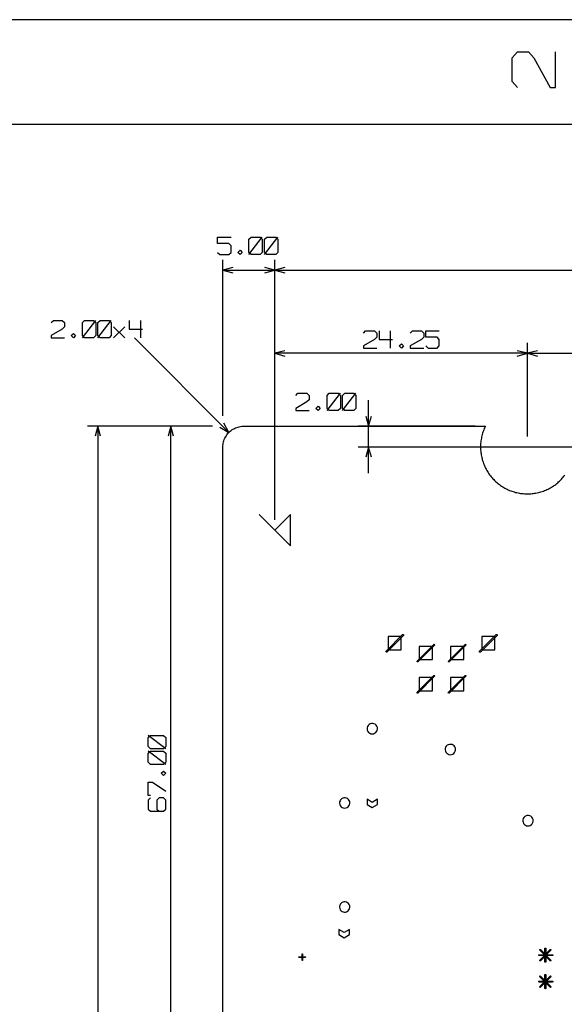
# Model space of a CAD drawing. Extents: x -658 to 530, y -320 to 521.
# Tile 20 of 28: x -55 to 93, y 253 to 521. Entities that reach past the tile are written whole.
import ezdxf

# ---------------------------------------------------------------- set-up
doc = ezdxf.new("R2010")
doc.units = 0
doc.layers.add('1', color=1, linetype='CONTINUOUS')

msp = doc.modelspace()

# ---------------------------------------------------------------- linework, layer by layer
at = {"layer": '1'}
for p, q in [((530.35, 520.75), (-657.9, 520.75)), ((78.62, 510.42), (80.1, 512.05)), ((80.1, 512.05), (83.05, 512.05)), ((83.05, 512.05), (84.52, 510.42)), ((90.42, 502.35), (90.42, 512.05)), ((78.62, 503.97), (78.62, 510.42)), ((84.52, 510.42), (88.95, 502.35)), ((80.1, 502.35), (78.62, 503.97)), ((88.95, 502.35), (90.42, 502.35)), ((503.92, 492.25), (-631.5, 492.25)), ((-1.43, 459.87), (-1.43, 461.62)), ((-1.43, 461.62), (2.22, 461.62)), ((7.07, 461.05), (7.67, 461.62)), ((7.07, 456.92), (10.7, 461.62)), ((7.07, 457.5), (7.07, 461.05)), ((7.67, 461.62), (10.1, 461.62)), ((10.1, 461.62), (10.7, 461.05)), ((10.7, 461.05), (10.7, 457.5)), ((11.32, 461.05), (11.92, 461.62)), ((11.32, 456.92), (14.95, 461.62)), ((11.32, 457.5), (11.32, 461.05)), ((11.92, 461.62), (14.35, 461.62)), ((14.35, 461.62), (14.95, 461.05)), ((14.95, 461.05), (14.95, 457.5)), ((1.62, 459.87), (-1.43, 459.87)), ((2.22, 459.27), (1.62, 459.87)), ((2.22, 457.5), (2.22, 459.27)), ((4.05, 457.5), (4.65, 458.1)), ((4.65, 458.1), (5.25, 457.5)), ((-1.43, 457.5), (-0.8, 456.92)), ((-0.8, 456.92), (1.62, 456.92)), ((0, 413.07), (0, 455.5)), ((1.62, 456.92), (2.22, 457.5)), ((4.65, 456.92), (4.05, 457.5)), ((5.25, 457.5), (4.65, 456.92)), ((7.67, 456.92), (7.07, 457.5)), ((10.1, 456.92), (7.67, 456.92)), ((10.7, 457.5), (10.1, 456.92)), ((11.92, 456.92), (11.32, 457.5)), ((14.35, 456.92), (11.92, 456.92)), ((14.15, 384.77), (14.15, 455.5)), ((14.15, 384.77), (14.15, 455.5)), ((14.95, 457.5), (14.35, 456.92)), ((2.72, 453.4), (0, 452.67)), ((0, 452.67), (2.72, 451.95)), ((0, 452.67), (14.15, 452.67)), ((14.15, 452.67), (11.42, 453.4)), ((11.42, 451.95), (14.15, 452.67)), ((16.87, 453.4), (14.15, 452.67)), ((14.15, 452.67), (16.87, 451.95)), ((14.15, 452.67), (396.1, 452.67)), ((-46.68, 438.42), (-46.08, 439)), ((-46.08, 439), (-43.65, 439)), ((-43.65, 439), (-43.05, 438.42)), ((-38.2, 438.42), (-37.6, 439)), ((-38.2, 434.3), (-34.55, 439)), ((-37.6, 439), (-35.18, 439)), ((-35.18, 439), (-34.55, 438.42)), ((-33.95, 438.42), (-33.35, 439)), ((-33.95, 434.3), (-30.33, 439)), ((-33.35, 439), (-30.93, 439)), ((-30.93, 439), (-30.33, 438.42)), ((-25.48, 439), (-25.48, 436.65)), ((-22.43, 439), (-22.43, 434.3)), ((-43.65, 436.65), (-46.68, 434.87)), ((-43.05, 437.22), (-43.65, 436.65)), ((-43.05, 438.42), (-43.05, 437.22)), ((-38.2, 434.87), (-38.2, 438.42)), ((-34.55, 438.42), (-34.55, 434.87)), ((-33.95, 434.87), (-33.95, 438.42)), ((-30.33, 438.42), (-30.33, 434.87)), ((-29.7, 434.3), (-26.68, 437.22)), ((-29.7, 437.22), (-26.68, 434.3)), ((-25.48, 436.65), (-21.83, 436.65)), ((-46.68, 434.87), (-46.68, 434.3)), ((-46.68, 434.3), (-43.05, 434.3)), ((-41.23, 434.87), (-40.63, 435.47)), ((-40.63, 434.3), (-41.23, 434.87)), ((-40.63, 435.47), (-40.03, 434.87)), ((-40.03, 434.87), (-40.63, 434.3)), ((-37.6, 434.3), (-38.2, 434.87)), ((-35.18, 434.3), (-37.6, 434.3)), ((-34.55, 434.87), (-35.18, 434.3)), ((-33.35, 434.3), (-33.95, 434.87)), ((-30.93, 434.3), (-33.35, 434.3)), ((-30.33, 434.87), (-30.93, 434.3)), ((1.65, 408.57), (-24.05, 434.3)), ((38.2, 435.57), (38.8, 436.17)), ((41.22, 433.82), (38.2, 432.05)), ((38.8, 436.17), (41.22, 436.17)), ((41.22, 436.17), (41.82, 435.57)), ((41.82, 434.4), (41.22, 433.82)), ((41.82, 435.57), (41.82, 434.4)), ((42.45, 436.17), (42.45, 433.82)), ((42.45, 433.82), (46.07, 433.82)), ((45.47, 436.17), (45.47, 431.45)), ((50.92, 435.57), (51.52, 436.17)), ((53.95, 433.82), (50.92, 432.05)), ((51.52, 436.17), (53.95, 436.17)), ((53.95, 436.17), (54.57, 435.57)), ((54.57, 434.4), (53.95, 433.82)), ((54.57, 435.57), (54.57, 434.4)), ((55.17, 434.4), (55.17, 436.17)), ((55.17, 436.17), (58.8, 436.17)), ((58.2, 434.4), (55.17, 434.4)), ((58.8, 433.82), (58.2, 434.4)), ((58.8, 432.05), (58.8, 433.82)), ((14.15, 384.77), (14.15, 432.87)), ((38.2, 432.05), (38.2, 431.45)), ((38.2, 431.45), (41.82, 431.45)), ((47.9, 432.05), (48.5, 432.65)), ((48.5, 431.45), (47.9, 432.05)), ((48.5, 432.65), (49.1, 432.05)), ((49.1, 432.05), (48.5, 431.45)), ((50.92, 432.05), (50.92, 431.45)), ((50.92, 431.45), (54.57, 431.45)), ((55.17, 432.05), (55.77, 431.45)), ((55.77, 431.45), (58.2, 431.45)), ((58.2, 431.45), (58.8, 432.05)), ((82.75, 407.4), (82.75, 432.87)), ((82.75, 407.4), (82.75, 432.87)), ((16.87, 430.77), (14.15, 430.05)), ((14.15, 430.05), (16.87, 429.3)), ((82.75, 430.05), (14.15, 430.05)), ((82.75, 430.05), (80.02, 430.77)), ((80.02, 429.3), (82.75, 430.05)), ((85.5, 430.77), (82.75, 430.05)), ((82.75, 430.05), (85.5, 429.3)), ((82.75, 430.05), (327.47, 430.05)), ((19.8, 418.6), (20.4, 419.2)), ((20.4, 419.2), (22.82, 419.2)), ((22.82, 419.2), (23.45, 418.6)), ((23.45, 418.6), (23.45, 417.42)), ((28.3, 418.6), (28.9, 419.2)), ((28.3, 414.47), (31.92, 419.2)), ((28.3, 415.07), (28.3, 418.6)), ((28.9, 419.2), (31.32, 419.2)), ((31.32, 419.2), (31.92, 418.6)), ((31.92, 418.6), (31.92, 415.07)), ((32.52, 418.6), (33.15, 419.2)), ((32.52, 414.47), (36.17, 419.2)), ((32.52, 415.07), (32.52, 418.6)), ((33.15, 419.2), (35.57, 419.2)), ((35.57, 419.2), (36.17, 418.6)), ((36.17, 418.6), (36.17, 415.07)), ((22.82, 416.85), (19.8, 415.07)), ((19.8, 415.07), (19.8, 414.47)), ((23.45, 417.42), (22.82, 416.85)), ((25.25, 415.07), (25.87, 415.65)), ((25.87, 414.47), (25.25, 415.07)), ((25.87, 415.65), (26.47, 415.07)), ((26.47, 415.07), (25.87, 414.47)), ((28.9, 414.47), (28.3, 415.07)), ((31.92, 415.07), (31.32, 414.47)), ((33.15, 414.47), (32.52, 415.07)), ((36.17, 415.07), (35.57, 414.47)), ((39.6, 397.5), (39.6, 417.32)), ((19.8, 414.47), (23.45, 414.47)), ((31.32, 414.47), (28.9, 414.47)), ((35.57, 414.47), (33.15, 414.47)), ((38.87, 412.97), (39.6, 410.25)), ((39.6, 410.25), (40.35, 412.97)), ((-2.83, 410.25), (-36.78, 410.25)), ((-33.95, 410.25), (-34.68, 407.5)), ((-33.23, 407.5), (-33.95, 410.25)), ((-33.95, 410.25), (-33.95, 0)), ((-2.83, 410.25), (-16.98, 410.25)), ((-14.15, 410.25), (-14.88, 407.5)), ((-13.43, 407.5), (-14.15, 410.25)), ((-14.15, 220.67), (-14.15, 410.25)), ((-0.8, 410), (1.65, 408.57)), ((1.65, 408.57), (0.25, 411.02)), ((2.82, 409.47), (3.15, 409.65)), ((3.15, 409.65), (3.45, 409.8)), ((3.45, 409.8), (3.77, 409.92)), ((3.77, 409.92), (4.12, 410.02)), ((4.12, 410.02), (4.45, 410.1)), ((4.45, 410.1), (4.8, 410.17)), ((4.8, 410.17), (5.15, 410.22)), ((5.15, 410.22), (5.5, 410.22)), ((5.5, 410.22), (5.65, 410.25)), ((5.65, 410.25), (71.35, 410.25)), ((68.52, 410.25), (36.77, 410.25)), ((71.05, 409.6), (70.92, 409.27)), ((71.2, 409.92), (71.05, 409.6)), ((71.35, 410.25), (71.2, 409.92)), ((0.37, 406.62), (0.52, 406.95)), ((0.52, 406.95), (0.67, 407.25)), ((0.67, 407.25), (0.85, 407.57)), ((0.85, 407.57), (1.05, 407.85)), ((1.05, 407.85), (1.25, 408.12)), ((1.25, 408.12), (1.47, 408.4)), ((1.47, 408.4), (1.72, 408.65)), ((1.72, 408.65), (1.97, 408.87)), ((1.97, 408.87), (2.25, 409.1)), ((2.25, 409.1), (2.55, 409.3)), ((2.55, 409.3), (2.82, 409.47)), ((70.25, 406.95), (70.17, 406.6)), ((70.32, 407.3), (70.25, 406.95)), ((70.4, 407.62), (70.32, 407.3)), ((70.47, 407.97), (70.4, 407.62)), ((70.57, 408.3), (70.47, 407.97)), ((70.67, 408.62), (70.57, 408.3)), ((70.8, 408.95), (70.67, 408.62)), ((70.92, 409.27), (70.8, 408.95)), ((0, 404.92), (0.05, 405.27)), ((0, 404.57), (0, 404.92)), ((0, 220.67), (0, 404.57)), ((0.05, 405.27), (0.1, 405.62)), ((0.1, 405.62), (0.17, 405.97)), ((0.17, 405.97), (0.27, 406.3)), ((0.27, 406.3), (0.37, 406.62)), ((324.65, 404.57), (36.77, 404.57)), ((39.6, 404.57), (38.87, 401.85)), ((40.35, 401.85), (39.6, 404.57)), ((70.05, 405.22), (70.02, 404.87)), ((70.02, 404.87), (70.02, 404.52)), ((70.02, 404.52), (70.02, 404.17)), ((70.1, 405.92), (70.05, 405.57)), ((70.05, 405.57), (70.05, 405.22)), ((70.12, 406.25), (70.1, 405.92)), ((70.17, 406.6), (70.12, 406.25)), ((70.02, 404.17), (70.05, 403.82)), ((70.05, 403.82), (70.07, 403.47)), ((70.07, 403.47), (70.1, 403.12)), ((70.1, 403.12), (70.15, 402.8)), ((70.15, 402.8), (70.2, 402.45)), ((70.2, 402.45), (70.27, 402.1)), ((70.27, 402.1), (70.35, 401.77)), ((70.35, 401.77), (70.42, 401.42)), ((70.42, 401.42), (70.5, 401.1)), ((70.5, 401.1), (70.6, 400.75)), ((70.6, 400.75), (70.72, 400.42)), ((70.72, 400.42), (70.85, 400.1)), ((70.85, 400.1), (70.97, 399.77)), ((70.97, 399.77), (71.1, 399.45)), ((71.1, 399.45), (71.25, 399.12)), ((71.25, 399.12), (71.4, 398.82)), ((71.4, 398.82), (71.55, 398.52)), ((71.55, 398.52), (71.72, 398.2)), ((71.72, 398.2), (71.9, 397.92)), ((71.9, 397.92), (72.1, 397.62)), ((72.1, 397.62), (72.3, 397.32)), ((72.3, 397.32), (72.5, 397.05)), ((72.5, 397.05), (72.7, 396.77)), ((72.7, 396.77), (72.92, 396.5)), ((72.92, 396.5), (73.15, 396.22)), ((73.15, 396.22), (73.37, 395.97)), ((92.22, 396.07), (92.47, 396.35)), ((92.47, 396.35), (92.67, 396.62)), ((92.67, 396.62), (92.9, 396.9)), ((73.37, 395.97), (73.62, 395.72)), ((73.62, 395.72), (73.85, 395.47)), ((73.85, 395.47), (74.12, 395.22)), ((74.12, 395.22), (74.37, 395)), ((74.37, 395), (74.62, 394.77)), ((74.62, 394.77), (74.9, 394.55)), ((74.9, 394.55), (75.17, 394.35)), ((75.17, 394.35), (75.47, 394.15)), ((75.47, 394.15), (75.75, 393.95)), ((75.75, 393.95), (76.05, 393.75)), ((76.05, 393.75), (76.35, 393.57)), ((76.35, 393.57), (76.65, 393.4)), ((89, 393.47), (89.3, 393.65)), ((89.3, 393.65), (89.57, 393.85)), ((89.57, 393.85), (89.87, 394.02)), ((89.87, 394.02), (90.17, 394.22)), ((90.17, 394.22), (90.45, 394.42)), ((90.45, 394.42), (90.72, 394.65)), ((90.72, 394.65), (91, 394.87)), ((91, 394.87), (91.25, 395.1)), ((91.25, 395.1), (91.5, 395.32)), ((91.5, 395.32), (91.75, 395.57)), ((91.75, 395.57), (92, 395.82)), ((92, 395.82), (92.22, 396.07)), ((76.65, 393.4), (76.95, 393.25)), ((76.95, 393.25), (77.27, 393.1)), ((77.27, 393.1), (77.57, 392.95)), ((77.57, 392.95), (77.9, 392.8)), ((77.9, 392.8), (78.22, 392.67)), ((78.22, 392.67), (78.55, 392.55)), ((78.55, 392.55), (78.9, 392.45)), ((78.9, 392.45), (79.22, 392.35)), ((79.22, 392.35), (79.55, 392.25)), ((79.55, 392.25), (79.9, 392.17)), ((79.9, 392.17), (80.22, 392.1)), ((80.22, 392.1), (80.57, 392.02)), ((80.57, 392.02), (80.92, 391.97)), ((80.92, 391.97), (81.27, 391.92)), ((81.27, 391.92), (81.62, 391.9)), ((81.62, 391.9), (81.95, 391.87)), ((81.95, 391.87), (82.3, 391.85)), ((82.3, 391.85), (82.65, 391.85)), ((82.65, 391.85), (83, 391.85)), ((83, 391.85), (83.35, 391.87)), ((83.35, 391.87), (83.7, 391.87)), ((83.7, 391.87), (84.05, 391.92)), ((84.05, 391.92), (84.4, 391.95)), ((84.4, 391.95), (84.72, 392)), ((84.72, 392), (85.07, 392.07)), ((85.07, 392.07), (85.42, 392.12)), ((85.42, 392.12), (85.75, 392.2)), ((85.75, 392.2), (86.1, 392.3)), ((86.1, 392.3), (86.42, 392.4)), ((86.42, 392.4), (86.77, 392.5)), ((86.77, 392.5), (87.1, 392.6)), ((87.1, 392.6), (87.42, 392.72)), ((87.42, 392.72), (87.75, 392.87)), ((87.75, 392.87), (88.05, 393)), ((88.05, 393), (88.37, 393.15)), ((88.37, 393.15), (88.67, 393.32)), ((88.67, 393.32), (89, 393.47)), ((9.9, 386.2), (18.4, 377.7)), ((18.4, 386.2), (14.15, 381.95)), ((18.4, 377.7), (18.4, 386.2)), ((44.33, 349.05), (48.85, 353.58)), ((49.05, 353.38), (44.53, 348.85)), ((48.85, 353.58), (48.95, 353.62)), ((48.95, 353.62), (49.05, 353.58)), ((49.05, 353.58), (49.08, 353.48)), ((49.08, 353.48), (49.05, 353.38)), ((69.78, 349.05), (74.3, 353.58)), ((74.5, 353.38), (69.98, 348.85)), ((74.3, 353.58), (74.4, 353.62)), ((74.4, 353.62), (74.5, 353.58)), ((74.5, 353.58), (74.55, 353.48)), ((74.55, 353.48), (74.5, 353.38)), ((48.48, 353.03), (44.88, 353.03)), ((44.88, 353.03), (44.88, 349.43)), ((48.48, 349.43), (48.48, 353.03)), ((52.8, 346.4), (57.33, 350.93)), ((57.53, 350.73), (53, 346.2)), ((57.33, 350.93), (57.43, 350.98)), ((57.43, 350.98), (57.53, 350.93)), ((57.53, 350.93), (57.58, 350.83)), ((57.58, 350.83), (57.53, 350.73)), ((61.3, 346.4), (65.83, 350.93)), ((66.03, 350.73), (61.5, 346.2)), ((65.83, 350.93), (65.93, 350.98)), ((65.93, 350.98), (66.03, 350.93)), ((66.03, 350.93), (66.08, 350.83)), ((66.08, 350.83), (66.03, 350.73)), ((73.95, 353.03), (70.35, 353.03)), ((70.35, 353.03), (70.35, 349.43)), ((73.95, 349.43), (73.95, 353.03)), ((44.28, 348.95), (44.33, 349.05)), ((44.33, 348.85), (44.28, 348.95)), ((44.43, 348.83), (44.33, 348.85)), ((44.53, 348.85), (44.43, 348.83)), ((44.88, 349.43), (48.48, 349.43)), ((56.98, 350.35), (53.38, 350.35)), ((53.38, 350.35), (53.38, 346.78)), ((56.98, 346.78), (56.98, 350.35)), ((65.45, 350.35), (61.85, 350.35)), ((61.85, 350.35), (61.85, 346.78)), ((65.45, 346.78), (65.45, 350.35)), ((69.75, 348.95), (69.78, 349.05)), ((69.78, 348.85), (69.75, 348.95)), ((69.88, 348.83), (69.78, 348.85)), ((69.98, 348.85), (69.88, 348.83)), ((70.35, 349.43), (73.95, 349.43)), ((52.78, 346.3), (52.8, 346.4)), ((52.8, 346.2), (52.78, 346.3)), ((52.9, 346.15), (52.8, 346.2)), ((53, 346.2), (52.9, 346.15)), ((53.38, 346.78), (56.98, 346.78)), ((61.25, 346.3), (61.3, 346.4)), ((61.3, 346.2), (61.25, 346.3)), ((61.4, 346.15), (61.3, 346.2)), ((61.5, 346.2), (61.4, 346.15)), ((61.85, 346.78), (65.45, 346.78)), ((52.8, 337.9), (57.33, 342.45)), ((57.53, 342.25), (53, 337.7)), ((56.98, 341.88), (53.38, 341.88)), ((53.38, 341.88), (53.38, 338.28)), ((56.98, 338.28), (56.98, 341.88)), ((57.33, 342.45), (57.43, 342.48)), ((57.43, 342.48), (57.53, 342.45)), ((57.53, 342.45), (57.58, 342.35)), ((57.58, 342.35), (57.53, 342.25)), ((61.3, 337.9), (65.83, 342.45)), ((66.03, 342.25), (61.5, 337.7)), ((65.45, 341.88), (61.85, 341.88)), ((61.85, 341.88), (61.85, 338.28)), ((65.45, 338.28), (65.45, 341.88)), ((65.83, 342.45), (65.93, 342.48)), ((65.93, 342.48), (66.03, 342.45)), ((66.03, 342.45), (66.08, 342.35)), ((66.08, 342.35), (66.03, 342.25)), ((52.78, 337.8), (52.8, 337.9)), ((52.8, 337.7), (52.78, 337.8)), ((52.9, 337.68), (52.8, 337.7)), ((53, 337.7), (52.9, 337.68)), ((53.38, 338.28), (56.98, 338.28)), ((61.25, 337.8), (61.3, 337.9)), ((61.3, 337.7), (61.25, 337.8)), ((61.4, 337.68), (61.3, 337.7)), ((61.5, 337.7), (61.4, 337.68)), ((61.85, 338.28), (65.45, 338.28)), ((40.05, 329.3), (39.75, 329.13)), ((40.38, 329.4), (40.05, 329.3)), ((40.73, 329.43), (40.38, 329.4)), ((41.05, 329.35), (40.73, 329.43)), ((41.38, 329.2), (41.05, 329.35)), ((39.2, 328.28), (39.18, 327.93)), ((39.18, 327.93), (39.25, 327.58)), ((39.3, 328.6), (39.2, 328.28)), ((39.25, 327.58), (39.4, 327.25)), ((39.5, 328.9), (39.3, 328.6)), ((39.4, 327.25), (39.6, 327)), ((39.75, 329.13), (39.5, 328.9)), ((39.6, 327), (39.9, 326.78)), ((39.9, 326.78), (40.2, 326.65)), ((40.2, 326.65), (40.55, 326.6)), ((40.55, 326.6), (40.9, 326.63)), ((40.9, 326.63), (41.23, 326.75)), ((41.23, 326.75), (41.53, 326.95)), ((41.63, 328.95), (41.38, 329.2)), ((41.53, 326.95), (41.75, 327.2)), ((41.85, 328.68), (41.63, 328.95)), ((41.75, 327.2), (41.93, 327.5)), ((41.98, 328.35), (41.85, 328.68)), ((41.93, 327.5), (42, 327.85)), ((42, 328), (41.98, 328.35)), ((42, 327.85), (42, 328)), ((-20.28, 325.57), (-19.68, 326.17)), ((-15.55, 322.52), (-20.28, 326.17)), ((-20.28, 323.15), (-20.28, 325.57)), ((-19.68, 326.17), (-16.15, 326.17)), ((-16.15, 326.17), (-15.55, 325.57)), ((-15.55, 325.57), (-15.55, 323.15)), ((-19.68, 322.52), (-20.28, 323.15)), ((-20.28, 321.32), (-19.68, 321.92)), ((-15.55, 318.3), (-20.28, 321.92)), ((-20.28, 318.9), (-20.28, 321.32)), ((-16.15, 322.52), (-19.68, 322.52)), ((-19.68, 321.92), (-16.15, 321.92)), ((-15.55, 323.15), (-16.15, 322.52)), ((-16.15, 321.92), (-15.55, 321.32)), ((-15.55, 321.32), (-15.55, 318.9)), ((60.43, 322.6), (60.4, 322.25)), ((60.4, 322.25), (60.48, 321.93)), ((60.53, 322.95), (60.43, 322.6)), ((60.48, 321.93), (60.6, 321.6)), ((60.7, 323.23), (60.53, 322.95)), ((60.6, 321.6), (60.83, 321.33)), ((60.95, 323.48), (60.7, 323.23)), ((60.83, 321.33), (61.1, 321.13)), ((61.25, 323.65), (60.95, 323.48)), ((61.6, 323.75), (61.25, 323.65)), ((61.95, 323.75), (61.6, 323.75)), ((62.28, 323.68), (61.95, 323.75)), ((62.6, 323.53), (62.28, 323.68)), ((62.45, 321.08), (62.73, 321.28)), ((62.85, 323.3), (62.6, 323.53)), ((62.73, 321.28), (62.98, 321.53)), ((63.05, 323.03), (62.85, 323.3)), ((62.98, 321.53), (63.13, 321.85)), ((63.18, 322.7), (63.05, 323.03)), ((63.13, 321.85), (63.23, 322.18)), ((63.23, 322.35), (63.18, 322.7)), ((63.23, 322.18), (63.23, 322.35)), ((-19.68, 318.3), (-20.28, 318.9)), ((-15.55, 318.9), (-16.15, 318.3)), ((61.1, 321.13), (61.43, 320.98)), ((61.43, 320.98), (61.78, 320.93)), ((61.78, 320.93), (62.13, 320.98)), ((62.13, 320.98), (62.45, 321.08)), ((-16.15, 318.3), (-19.68, 318.3)), ((-16.75, 315.87), (-16.15, 316.47)), ((-16.15, 315.25), (-16.75, 315.87)), ((-16.15, 316.47), (-15.55, 315.87)), ((-15.55, 315.87), (-16.15, 315.25)), ((-20.28, 309.8), (-20.28, 313.45)), ((-20.28, 313.45), (-19.1, 313.45)), ((-19.1, 313.45), (-15.55, 311.02)), ((-19.68, 309.8), (-20.28, 309.8)), ((-19.68, 309.2), (-20.28, 308.6)), ((-20.28, 308.6), (-20.28, 306.17)), ((-17.33, 309.2), (-17.93, 308.6)), ((-17.93, 308.6), (-17.93, 306.17)), ((-16.15, 309.2), (-17.33, 309.2)), ((-15.55, 308.6), (-16.15, 309.2)), ((-15.55, 306.17), (-15.55, 308.6)), ((31.83, 308.4), (31.7, 308.08)), ((31.7, 308.08), (31.7, 307.73)), ((32, 308.7), (31.83, 308.4)), ((32.25, 308.95), (32, 308.7)), ((32.55, 309.13), (32.25, 308.95)), ((32.88, 309.23), (32.55, 309.13)), ((33.23, 309.23), (32.88, 309.23)), ((33.58, 309.15), (33.23, 309.23)), ((33.88, 309), (33.58, 309.15)), ((34.15, 308.78), (33.88, 309)), ((34.35, 308.5), (34.15, 308.78)), ((34.48, 308.18), (34.35, 308.5)), ((34.53, 307.83), (34.48, 308.18)), ((34.5, 307.65), (34.53, 307.83)), ((40.6, 307.98), (39.18, 308.8)), ((39.18, 308.8), (39.18, 307.4)), ((42.03, 308.8), (40.6, 307.98)), ((42.03, 307.4), (42.03, 308.8)), ((-20.28, 306.17), (-19.68, 305.55)), ((-19.68, 305.55), (-16.15, 305.55)), ((-17.93, 306.17), (-17.33, 305.55)), ((-16.15, 305.55), (-15.55, 306.17)), ((31.7, 307.73), (31.75, 307.4)), ((31.75, 307.4), (31.9, 307.08)), ((31.9, 307.08), (32.13, 306.8)), ((32.13, 306.8), (32.4, 306.6)), ((32.4, 306.6), (32.73, 306.45)), ((32.73, 306.45), (33.08, 306.4)), ((33.08, 306.4), (33.4, 306.45)), ((33.4, 306.45), (33.75, 306.55)), ((33.75, 306.55), (34.03, 306.75)), ((34.03, 306.75), (34.25, 307)), ((34.25, 307), (34.43, 307.33)), ((34.43, 307.33), (34.5, 307.65)), ((39.18, 307.4), (40.6, 306.55)), ((40.6, 306.55), (42.03, 307.4)), ((81.65, 303.58), (81.53, 303.25)), ((81.53, 303.25), (81.53, 302.9)), ((81.53, 302.9), (81.58, 302.58)), ((81.58, 302.58), (81.73, 302.25)), ((81.83, 303.88), (81.65, 303.58)), ((82.08, 304.13), (81.83, 303.88)), ((82.38, 304.3), (82.08, 304.13)), ((82.7, 304.4), (82.38, 304.3)), ((83.05, 304.4), (82.7, 304.4)), ((83.4, 304.33), (83.05, 304.4)), ((83.7, 304.18), (83.4, 304.33)), ((83.98, 303.95), (83.7, 304.18)), ((84.18, 303.68), (83.98, 303.95)), ((84.08, 302.18), (84.25, 302.5)), ((84.3, 303.35), (84.18, 303.68)), ((84.25, 302.5), (84.33, 302.83)), ((84.35, 303), (84.3, 303.35)), ((84.33, 302.83), (84.35, 303)), ((81.73, 302.25), (81.95, 301.98)), ((81.95, 301.98), (82.23, 301.78)), ((82.23, 301.78), (82.55, 301.63)), ((82.55, 301.63), (82.88, 301.58)), ((82.88, 301.58), (83.23, 301.63)), ((83.23, 301.63), (83.55, 301.73)), ((83.55, 301.73), (83.85, 301.93)), ((83.85, 301.93), (84.08, 302.18)), ((31.83, 280.13), (31.7, 279.78)), ((31.7, 279.78), (31.7, 279.45)), ((31.7, 279.45), (31.75, 279.1)), ((31.75, 279.1), (31.9, 278.78)), ((32, 280.43), (31.83, 280.13)), ((31.9, 278.78), (32.13, 278.5)), ((32.25, 280.65), (32, 280.43)), ((32.13, 278.5), (32.4, 278.3)), ((32.55, 280.83), (32.25, 280.65)), ((32.88, 280.93), (32.55, 280.83)), ((33.23, 280.93), (32.88, 280.93)), ((33.58, 280.88), (33.23, 280.93)), ((33.88, 280.7), (33.58, 280.88)), ((33.75, 278.28), (34.03, 278.45)), ((34.15, 280.48), (33.88, 280.7)), ((34.03, 278.45), (34.25, 278.73)), ((34.35, 280.2), (34.15, 280.48)), ((34.25, 278.73), (34.43, 279.03)), ((34.48, 279.88), (34.35, 280.2)), ((34.43, 279.03), (34.5, 279.35)), ((34.53, 279.53), (34.48, 279.88)), ((34.5, 279.35), (34.53, 279.53)), ((32.4, 278.3), (32.73, 278.18)), ((32.73, 278.18), (33.08, 278.13)), ((33.08, 278.13), (33.4, 278.15)), ((33.4, 278.15), (33.75, 278.28)), ((32.95, 272.6), (31.55, 273.45)), ((31.55, 273.45), (31.55, 272.03)), ((34.38, 273.45), (32.95, 272.6)), ((34.38, 272.03), (34.38, 273.45)), ((31.55, 272.03), (32.95, 271.18)), ((32.95, 271.18), (34.38, 272.03)), ((86.08, 267.85), (86.1, 267.95)), ((86.1, 267.75), (86.08, 267.85)), ((86.1, 267.95), (86.2, 267.97)), ((86.1, 265.12), (88.93, 267.95)), ((88.93, 264.92), (86.1, 267.75)), ((86.2, 267.97), (86.3, 267.95)), ((86.3, 267.95), (89.13, 265.12)), ((89.13, 267.75), (86.3, 264.92)), ((87.48, 268.22), (87.53, 268.32)), ((87.48, 264.62), (87.48, 268.22)), ((87.53, 268.32), (87.63, 268.37)), ((87.63, 268.37), (87.73, 268.32)), ((87.63, 264.63), (87.63, 268.23)), ((87.63, 264.63), (87.63, 268.23)), ((87.63, 264.63), (87.63, 268.23)), ((87.73, 268.32), (87.78, 268.22)), ((87.78, 268.22), (87.78, 264.62)), ((88.93, 267.95), (89.03, 267.97)), ((89.03, 267.97), (89.13, 267.95)), ((89.13, 267.95), (89.18, 267.85)), ((89.18, 267.85), (89.13, 267.75)), ((20.65, 265.95), (20.7, 265.98)), ((20.65, 265.9), (20.65, 265.95)), ((20.65, 265.85), (20.65, 265.9)), ((20.7, 265.83), (20.65, 265.85)), ((20.7, 265.98), (22.4, 265.98)), ((22.4, 265.83), (20.7, 265.83)), ((21.5, 266.75), (21.5, 266.8)), ((21.5, 266.8), (21.55, 266.8)), ((21.5, 265.05), (21.5, 266.75)), ((21.5, 265), (21.5, 265.05)), ((21.55, 264.98), (21.5, 265)), ((21.55, 266.8), (21.6, 266.8)), ((21.6, 265), (21.55, 264.98)), ((21.6, 266.8), (21.63, 266.75)), ((21.63, 265.05), (21.6, 265)), ((21.63, 266.75), (21.63, 265.05)), ((22.4, 265.98), (22.45, 265.95)), ((22.45, 265.85), (22.4, 265.83)), ((22.45, 265.95), (22.48, 265.9)), ((22.48, 265.9), (22.45, 265.85)), ((85.78, 266.42), (85.83, 266.52)), ((85.83, 266.32), (85.78, 266.42)), ((85.83, 266.52), (85.93, 266.57)), ((85.93, 266.3), (85.83, 266.32)), ((85.93, 266.57), (89.53, 266.57)), ((89.53, 266.3), (85.93, 266.3)), ((86.08, 265.02), (86.1, 265.12)), ((86.1, 264.92), (86.08, 265.02)), ((89.13, 265.12), (89.18, 265.02)), ((89.18, 265.02), (89.13, 264.92)), ((89.53, 266.57), (89.63, 266.52)), ((89.63, 266.32), (89.53, 266.3)), ((89.63, 266.52), (89.65, 266.42)), ((89.65, 266.42), (89.63, 266.32)), ((86.2, 264.87), (86.1, 264.92)), ((86.3, 264.92), (86.2, 264.87)), ((87.53, 264.52), (87.48, 264.62)), ((87.63, 264.5), (87.53, 264.52)), ((87.73, 264.52), (87.63, 264.5)), ((87.78, 264.62), (87.73, 264.52)), ((89.03, 264.87), (88.93, 264.92)), ((89.13, 264.92), (89.03, 264.87)), ((86.08, 260.65), (86.1, 260.75)), ((86.1, 260.55), (86.08, 260.65)), ((86.1, 260.75), (86.2, 260.8)), ((86.1, 257.92), (88.93, 260.75)), ((88.93, 257.72), (86.1, 260.55)), ((86.2, 260.8), (86.3, 260.75)), ((86.3, 260.75), (89.13, 257.92)), ((89.13, 260.55), (86.3, 257.72)), ((87.48, 261.05), (87.53, 261.15)), ((87.48, 257.45), (87.48, 261.05)), ((87.53, 261.15), (87.63, 261.17)), ((87.63, 261.17), (87.73, 261.15)), ((87.63, 257.45), (87.63, 261.05)), ((87.63, 257.45), (87.63, 261.05)), ((87.63, 257.45), (87.63, 261.05)), ((87.73, 261.15), (87.78, 261.05)), ((87.78, 261.05), (87.78, 257.45)), ((88.93, 260.75), (89.03, 260.8)), ((89.03, 260.8), (89.13, 260.75)), ((89.13, 260.75), (89.18, 260.65)), ((89.18, 260.65), (89.13, 260.55)), ((85.78, 259.25), (85.83, 259.35)), ((85.83, 259.15), (85.78, 259.25)), ((85.83, 259.35), (85.93, 259.37)), ((85.93, 259.1), (85.83, 259.15)), ((85.93, 259.37), (89.53, 259.37)), ((89.53, 259.1), (85.93, 259.1)), ((86.08, 257.82), (86.1, 257.92)), ((86.1, 257.72), (86.08, 257.82)), ((86.2, 257.67), (86.1, 257.72)), ((86.3, 257.72), (86.2, 257.67)), ((87.53, 257.35), (87.48, 257.45)), ((87.63, 257.3), (87.53, 257.35)), ((87.73, 257.35), (87.63, 257.3)), ((87.78, 257.45), (87.73, 257.35)), ((89.03, 257.67), (88.93, 257.72)), ((89.13, 257.72), (89.03, 257.67)), ((89.13, 257.92), (89.18, 257.82)), ((89.18, 257.82), (89.13, 257.72)), ((89.53, 259.37), (89.63, 259.35)), ((89.63, 259.15), (89.53, 259.1)), ((89.63, 259.35), (89.65, 259.25)), ((89.65, 259.25), (89.63, 259.15))]:
    msp.add_line(p, q, dxfattribs=at)

doc.saveas('drawing.dxf')
